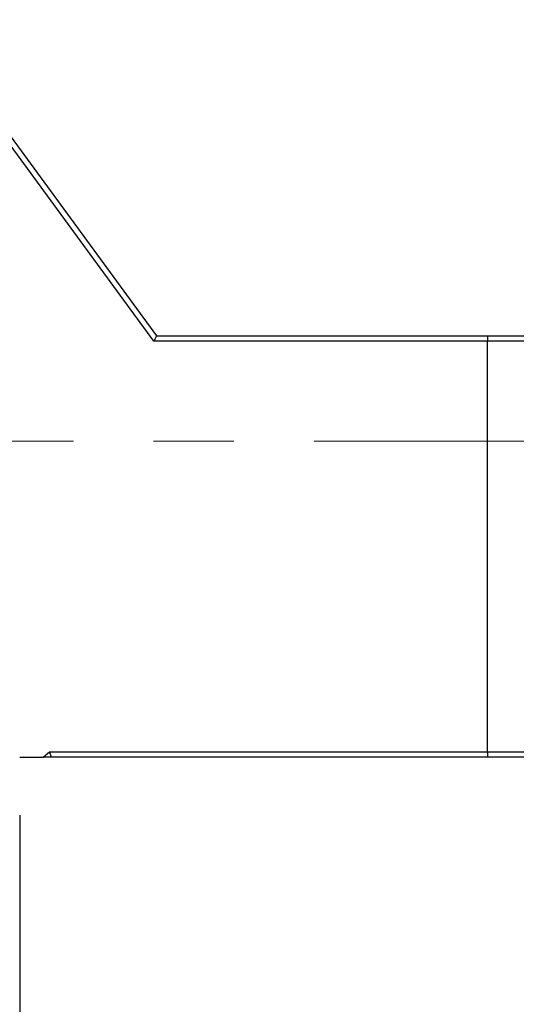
# Model space of a CAD drawing. Header units: millimetres. Extents: x 53 to 276, y 20 to 196.
# Tile 4 of 10: x 197 to 213, y 38 to 69. Entities that reach past the tile are written whole.
import ezdxf

# ---------------------------------------------------------------- set-up
doc = ezdxf.new("R2010")
doc.units = ezdxf.units.MM
doc.linetypes.add('CENTERX2', pattern=[20.32, 12.7, -2.54, 2.54, -2.54])
doc.layers.add('FORMAT', color=7, linetype='Continuous')
doc.styles.add('SLDTEXTSTYLE0', font='TXT', dxfattribs={"width": 0.75})
doc.dimstyles.new('SLDDIMSTYLE2', dxfattribs={"dimtxt": 3.5, "dimasz": 2.5, "dimexe": 0, "dimexo": 0.0625, "dimgap": 0.875, "dimtad": 1, "dimlfac": 3, "dimrnd": 1e-09, "dimzin": 12, "dimdsep": 46, "dimtxsty": 'SLDTEXTSTYLE0', "dimsah": 1, "dimcen": 0.09, "dimadec": 0, "dimazin": 3, "dimtfac": 1, "dimtofl": 0, "dimtmove": 0, "dimatfit": 3, "dimfxl": 0, "dimfrac": 2, "dimtolj": 1, "dimtzin": 12, "dimarcsym": 0})

# ---------------------------------------------------------------- blocks, each defined once
blk = doc.blocks.new('_D_15')
at = {"layer": 'FORMAT', "color": 7}
for p, q in [((238.3, 44.895), (238.3, 30.639)), ((196.967, 43.895), (196.967, 30.639)), ((196.967, 31.639), (238.3, 31.639))]:
    blk.add_line(p, q, dxfattribs=at)
for points in [[(196.967, 31.639), (199.467, 31.389), (199.467, 31.889)], [(238.3, 31.639), (235.8, 31.889), (235.8, 31.389)]]:
    blk.add_solid(points, dxfattribs=at)
at = {"layer": 'FORMAT', "color": 7, "insert": (211.695, 36.151), "char_height": 3.5, "attachment_point": 1, "style": 'SLDTEXTSTYLE0'}
blk.add_mtext('124', dxfattribs=at)

msp = doc.modelspace()

# ---------------------------------------------------------------- linework, layer by layer
at = {"color": 7, "linetype": 'Continuous', "lineweight": 25}
for p, q in [((193.9669, 69.0616), (201.3002, 59.0616)), ((201.2158, 58.8949), (193.9669, 68.7798)), ((211.7827, 58.8949), (201.2158, 58.8949)), ((201.3002, 59.0616), (211.7827, 59.0616)), ((211.7827, 59.0616), (211.7827, 58.8949)), ((211.7827, 59.0616), (213.4973, 59.0616)), ((213.4156, 58.8949), (211.7827, 58.8949)), ((211.7827, 45.8949), (211.7827, 58.8949)), ((197.7066, 45.7283), (197.9066, 45.8949)), ((197.9066, 45.8949), (211.7827, 45.8949)), ((211.7827, 45.8949), (213.4156, 45.8949)), ((211.7827, 45.8949), (211.7827, 45.7283)), ((196.9669, 45.7283), (197.7066, 45.7283)), ((197.9669, 45.7283), (197.7066, 45.7283)), ((211.7827, 45.7283), (197.9669, 45.7283)), ((213.4973, 45.7283), (211.7827, 45.7283))]:
    msp.add_line(p, q, dxfattribs=at)
at = {"color": 7, "linetype": 'Continuous', "lineweight": 25, "flags": 128}
for points in [[(201.3002, 59.0616), (201.2989, 59.0591), (201.2951, 59.0515), (201.2889, 59.0393), (201.2805, 59.0226), (201.2701, 59.0021), (201.258, 58.9783), (201.2447, 58.9519), (201.2304, 58.9239), (201.2158, 58.8949)], [(197.9066, 45.8949), (197.9183, 45.8624), (197.9296, 45.8311), (197.9401, 45.8023), (197.9492, 45.7771), (197.9567, 45.7563), (197.9623, 45.7409), (197.9657, 45.7315), (197.9669, 45.7283)]]:
    msp.add_lwpolyline(points, dxfattribs=at)
at = {"layer": 'FORMAT', "color": 7, "linetype": 'CENTERX2', "lineweight": 18}
msp.add_line((185.9669, 55.7283), (239.787, 55.7283), dxfattribs=at)

# ---------------------------------------------------------------- dimensions: what is measured, and where the dimension line sits
at = {"layer": 'FORMAT', "color": 7}
dim = msp.add_linear_dim(base=(238.3002, 31.6391), p1=(196.9669, 44.8949), p2=(238.3002, 45.8949), dimstyle='SLDDIMSTYLE2', dxfattribs=at)
dim.commit()
dim.dimension.update_dxf_attribs({"geometry": '_D_15', "text_midpoint": (215.5746, 31.6391), "dimtype": 160})

doc.saveas('drawing.dxf')
